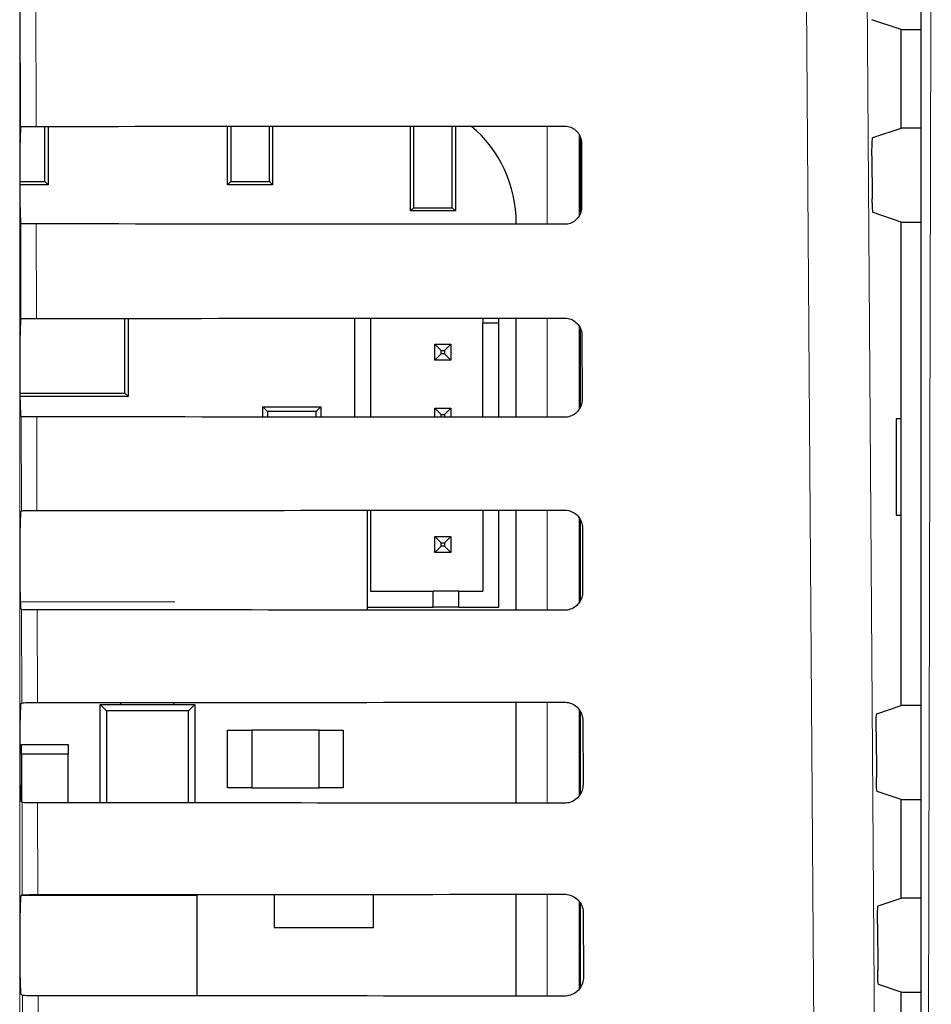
# Model space of a CAD drawing. Header units: millimetres. Extents: x 5 to 418, y 2 to 292.
# Tile 27 of 54: x 85 to 95, y 202 to 212. Entities that reach past the tile are written whole.
import ezdxf

# ---------------------------------------------------------------- set-up
doc = ezdxf.new("R2010")
doc.units = ezdxf.units.MM

msp = doc.modelspace()

# ---------------------------------------------------------------- linework, layer by layer
at = {"color": 7, "linetype": 'Continuous', "lineweight": 18}
for p, q in [((85.1303, 217.7914), (85.1303, 189.9019)), ((85.139, 210.6607), (85.1326, 213.3919)), ((85.2938, 213.414), (85.3002, 210.6637)), ((90.61, 209.6462), (90.61, 210.6675)), ((90.9433, 210.5776), (90.9433, 209.7341)), ((85.1437, 208.6655), (85.1414, 209.6529)), ((85.3026, 209.6501), (85.3049, 208.6684)), ((90.61, 207.6416), (90.61, 208.6721)), ((90.9433, 208.5856), (90.9433, 207.7262)), ((85.1483, 206.6701), (85.146, 207.6483)), ((85.3073, 207.6454), (85.3095, 206.673)), ((90.61, 205.6369), (90.61, 206.6768)), ((90.9433, 206.5937), (90.9433, 205.7185)), ((85.1368, 205.7236), (86.7417, 205.7236)), ((85.153, 204.6748), (85.1507, 205.6436)), ((85.312, 205.6407), (85.3142, 204.6777)), ((90.61, 203.6322), (90.61, 204.6815)), ((90.9433, 204.602), (90.9433, 203.7109)), ((85.1577, 202.6795), (85.1554, 203.6389)), ((85.3166, 203.636), (85.3189, 202.6823)), ((90.61, 201.6275), (90.61, 202.6861)), ((90.9433, 202.6104), (90.9433, 201.7033)), ((85.1623, 200.6841), (85.1601, 201.6342)), ((85.3213, 201.6313), (85.3235, 200.687))]:
    msp.add_line(p, q, dxfattribs=at)
at = {"color": 7, "linetype": 'Continuous', "lineweight": 25}
for p, q in [((94.4925, 217.3808), (94.4925, 147.9449)), ((94.2913, 211.6697), (93.9838, 211.7721)), ((94.2913, 210.6464), (94.2913, 211.6697)), ((94.2913, 211.6697), (94.4925, 211.6697)), ((85.139, 210.6607), (85.1392, 210.6609)), ((85.3923, 210.0904), (85.3923, 210.6637)), ((85.4246, 210.6638), (85.4246, 210.0581)), ((87.2913, 210.0581), (87.2913, 210.6649)), ((87.3236, 210.665), (87.3236, 210.0904)), ((87.7256, 210.0904), (87.7256, 210.6652)), ((87.7579, 210.6653), (87.7579, 210.0581)), ((89.1913, 209.7847), (89.1913, 210.6663)), ((89.2236, 210.6663), (89.2236, 209.817)), ((89.6256, 209.817), (89.6256, 210.6667)), ((89.6579, 210.6667), (89.6579, 209.7847)), ((93.9947, 210.5477), (94.2913, 210.6464)), ((94.4925, 210.6464), (94.2913, 210.6464)), ((90.9579, 209.7682), (90.9579, 210.5422)), ((85.1362, 209.8218), (85.1362, 210.4943)), ((90.9681, 210.4914), (90.9697, 209.8247)), ((93.9862, 210.3589), (93.9893, 209.912)), ((85.1362, 210.0904), (85.3923, 210.0904)), ((85.4246, 210.0581), (85.1362, 210.0581)), ((85.3923, 210.0904), (85.4246, 210.0581)), ((87.2913, 210.0581), (87.3236, 210.0904)), ((87.7579, 210.0581), (87.2913, 210.0581)), ((87.3236, 210.0904), (87.7256, 210.0904)), ((87.7256, 210.0904), (87.7579, 210.0581)), ((89.1913, 209.7847), (89.2236, 209.817)), ((89.2236, 209.817), (89.6256, 209.817)), ((89.6256, 209.817), (89.6579, 209.7847)), ((89.6579, 209.7847), (89.1913, 209.7847)), ((94.2913, 209.6697), (93.9979, 209.7674)), ((85.1414, 209.6529), (85.1391, 209.6552)), ((90.2907, 209.6465), (90.2907, 209.6581)), ((94.2913, 204.6464), (94.2913, 209.6697)), ((94.2913, 209.6697), (94.4925, 209.6697)), ((85.1391, 208.6609), (85.1437, 208.6655)), ((86.2227, 207.8933), (86.2227, 208.6689)), ((86.2579, 208.6689), (86.2579, 207.8581)), ((88.6102, 208.6705), (88.6102, 207.6432)), ((88.7769, 208.6707), (88.7769, 207.643)), ((89.9436, 208.6716), (89.9436, 208.6188)), ((90.1102, 208.6188), (89.9436, 208.6188)), ((89.9436, 207.6421), (89.9436, 208.6188)), ((90.1102, 208.6188), (90.1102, 208.6717)), ((90.1102, 207.642), (90.1102, 208.6188)), ((90.2907, 207.6418), (90.2907, 208.6719)), ((85.1362, 207.8218), (85.1362, 208.4943)), ((90.9579, 207.753), (90.9579, 208.5602)), ((90.9728, 208.4914), (90.9743, 207.8247)), ((89.4436, 208.4021), (89.5102, 208.3355)), ((89.4436, 208.4021), (89.6102, 208.4021)), ((89.4436, 208.2355), (89.4436, 208.4021)), ((89.6102, 208.4021), (89.5436, 208.3355)), ((89.6102, 208.4021), (89.6102, 208.2355)), ((89.4436, 208.2355), (89.5102, 208.3021)), ((89.5102, 208.3355), (89.5436, 208.3355)), ((89.5102, 208.3021), (89.5102, 208.3355)), ((89.5436, 208.3021), (89.5102, 208.3021)), ((89.5436, 208.3355), (89.5436, 208.3021)), ((89.6102, 208.2355), (89.5436, 208.3021)), ((89.6102, 208.2355), (89.4436, 208.2355)), ((85.1362, 207.8933), (86.2227, 207.8933)), ((86.2579, 207.8581), (86.2227, 207.8933)), ((86.2579, 207.8581), (85.1362, 207.8581)), ((87.705, 207.7027), (87.6579, 207.7497)), ((87.6579, 207.7497), (88.2579, 207.7497)), ((87.6579, 207.6439), (87.6579, 207.7497)), ((88.2109, 207.7027), (87.705, 207.7027)), ((87.705, 207.7027), (87.705, 207.6438)), ((88.2579, 207.7497), (88.2109, 207.7027)), ((88.2109, 207.6435), (88.2109, 207.7027)), ((88.2579, 207.7497), (88.2579, 207.6434)), ((89.4436, 207.6425), (89.4436, 207.7355)), ((89.4436, 207.7355), (89.5102, 207.6688)), ((89.4436, 207.7355), (89.6102, 207.7355)), ((89.5102, 207.6425), (89.5102, 207.6688)), ((89.5102, 207.6688), (89.5436, 207.6688)), ((89.6102, 207.7355), (89.5436, 207.6688)), ((89.5436, 207.6688), (89.5436, 207.6424)), ((89.6102, 207.7355), (89.6102, 207.6424)), ((85.146, 207.6483), (85.1391, 207.6552)), ((94.2895, 207.6248), (94.2388, 207.6256)), ((94.2388, 207.6256), (94.2388, 206.6238)), ((94.2895, 206.6247), (94.2895, 207.6248)), ((85.1391, 206.6609), (85.1483, 206.6701)), ((88.7431, 205.6384), (88.7431, 206.6753)), ((88.7769, 206.6753), (88.7769, 205.8355)), ((89.9436, 206.6763), (89.9436, 205.8355)), ((90.1102, 205.6688), (90.1102, 206.6764)), ((90.2907, 205.6371), (90.2907, 206.6765)), ((90.9579, 205.7383), (90.9579, 206.5721)), ((94.2388, 206.6238), (94.2895, 206.6247)), ((85.1362, 205.8218), (85.1362, 206.4943)), ((90.9775, 206.4914), (90.979, 205.8247)), ((89.4436, 206.4021), (89.5102, 206.3355)), ((89.4436, 206.4021), (89.6102, 206.4021)), ((89.4436, 206.2355), (89.4436, 206.4021)), ((89.5102, 206.3355), (89.5436, 206.3355)), ((89.5102, 206.3021), (89.5102, 206.3355)), ((89.6102, 206.4021), (89.5436, 206.3355)), ((89.5436, 206.3355), (89.5436, 206.3021)), ((89.6102, 206.4021), (89.6102, 206.2355)), ((89.4436, 206.2355), (89.5102, 206.3021)), ((89.6102, 206.2355), (89.4436, 206.2355)), ((89.5436, 206.3021), (89.5102, 206.3021)), ((89.6102, 206.2355), (89.5436, 206.3021)), ((88.7769, 205.8355), (89.4269, 205.8355)), ((89.4269, 205.6688), (89.4269, 205.8355)), ((89.6936, 205.8355), (89.4269, 205.8355)), ((89.6936, 205.6688), (89.6936, 205.8355)), ((89.6936, 205.8355), (89.9436, 205.8355)), ((85.1507, 205.6436), (85.1391, 205.6552)), ((88.7431, 205.6688), (89.4269, 205.6688)), ((89.6936, 205.6688), (89.4269, 205.6688)), ((89.6936, 205.6688), (90.1102, 205.6688)), ((85.1391, 204.6609), (85.153, 204.6748)), ((85.9663, 204.6581), (86.0321, 204.5922)), ((85.9663, 204.6581), (86.9496, 204.6581)), ((85.9663, 203.6356), (85.9663, 204.6581)), ((86.8838, 204.5922), (86.0321, 204.5922)), ((86.0321, 204.5922), (86.0321, 203.6356)), ((86.1829, 204.6581), (86.1829, 204.6782)), ((86.7329, 204.6581), (86.7329, 204.6786)), ((86.8838, 204.5922), (86.9496, 204.6581)), ((86.8838, 203.635), (86.8838, 204.5922)), ((86.9496, 204.6581), (86.9496, 203.635)), ((90.2907, 203.6324), (90.2907, 204.6812)), ((94.0369, 204.5617), (94.2913, 204.6464)), ((94.4925, 204.6464), (94.2913, 204.6464)), ((85.1362, 203.8218), (85.1362, 204.4943)), ((90.9579, 203.7299), (90.9579, 204.5801)), ((90.9821, 204.4914), (90.9837, 203.8247)), ((87.2913, 203.7914), (87.2913, 204.3914)), ((87.2913, 204.3914), (87.5413, 204.3914)), ((87.5413, 204.3914), (87.5413, 203.7914)), ((88.2413, 204.3914), (87.5413, 204.3914)), ((88.2413, 204.3914), (88.4913, 204.3914)), ((88.2413, 203.7914), (88.2413, 204.3914)), ((88.4913, 204.3914), (88.4913, 203.7914)), ((94.0284, 204.3729), (94.0317, 203.8978)), ((85.1496, 204.2414), (85.6329, 204.2414)), ((85.1496, 204.1414), (85.1496, 204.2414)), ((85.6329, 204.2414), (85.6329, 204.1414)), ((85.1496, 204.1414), (85.1496, 203.6447)), ((85.6329, 204.1414), (85.1496, 204.1414)), ((85.6329, 203.6358), (85.6329, 204.1414)), ((87.5413, 203.7914), (87.2913, 203.7914)), ((87.5413, 203.7914), (88.2413, 203.7914)), ((88.4913, 203.7914), (88.2413, 203.7914)), ((94.2913, 203.6697), (94.0403, 203.7533)), ((94.2913, 202.6464), (94.2913, 203.6697)), ((94.2913, 203.6697), (94.4925, 203.6697)), ((85.1554, 203.6389), (85.1391, 203.6552)), ((85.1391, 202.6609), (85.1577, 202.6795)), ((86.9746, 202.6747), (85.1529, 202.6747)), ((86.9746, 201.6303), (86.9746, 202.6747)), ((87.7746, 202.6839), (87.7746, 202.3414)), ((88.8079, 202.3414), (88.8079, 202.6847)), ((90.2907, 201.6278), (90.2907, 202.6859)), ((94.051, 202.5664), (94.2913, 202.6464)), ((94.4925, 202.6464), (94.2913, 202.6464)), ((90.9579, 201.7222), (90.9579, 202.5883)), ((85.1362, 201.8218), (85.1362, 202.4943)), ((90.9868, 202.4914), (90.9884, 201.8247)), ((87.7746, 202.3414), (88.8079, 202.3414)), ((94.0424, 202.3776), (94.0459, 201.8931)), ((94.2913, 201.6697), (94.0544, 201.7486)), ((85.1601, 201.6342), (85.1391, 201.6552)), ((94.2913, 200.6464), (94.2913, 201.6697)), ((94.2913, 201.6697), (94.4925, 201.6697))]:
    msp.add_line(p, q, dxfattribs=at)
at = {"color": 7, "linetype": 'Continuous', "lineweight": 18, "flags": 128}
for points in [[(93.9248, 213.5025), (94.0079, 201.7044), (94.0909, 189.9148)], [(93.4636, 189.8263), (93.4542, 191.1477), (93.4168, 196.4334), (93.2967, 213.414)], [(94.5479, 189.6274), (94.5611, 195.3229), (94.5751, 201.3107), (94.5961, 210.2925), (94.6029, 213.2146)]]:
    msp.add_lwpolyline(points, dxfattribs=at)
at = {"color": 7, "linetype": 'Continuous', "lineweight": 25}
msp.add_arc((88.969, 209.6581), 1.3217, 0, 49.75074, dxfattribs=at)
for centre, major_axis, start_param, end_param in [((85.1392, 210.4943), (0, 0.1667), 0.0529039, 1.5707963), ((74.2913, 216.4859), (333.7376, 0), 4.7453818, 4.7618492), ((85.1392, 209.8218), (0, 0.1667), 1.5707963, 3.1241394), ((74.2913, 203.8573), (332.0478, 0), 1.5210842, 1.5376284), ((85.1392, 208.4943), (0, 0.1667), 0.0174533, 1.5707963), ((74.2913, 214.4859), (333.47, 0), 4.7454223, 4.7618889), ((85.1392, 207.8218), (0, 0.1667), 1.5707963, 3.1241394), ((74.2913, 201.8573), (331.7802, 0), 1.5210441, 1.5375875), ((85.1392, 206.4943), (0, 0.1667), 0.0174533, 1.5707963), ((74.2913, 212.4859), (333.2024, 0), 4.7454628, 4.7619287), ((85.1392, 205.8218), (0, 0.1667), 1.5707963, 3.1241394), ((74.2913, 199.8573), (331.5126, 0), 1.5210039, 1.5375466), ((85.1392, 204.4943), (0, 0.1667), 0.0174533, 1.5707963), ((74.2913, 210.4859), (332.9347, 0), 4.7455034, 4.7619686), ((85.1392, 203.8218), (0, 0.1667), 1.5707963, 3.1241394), ((74.2913, 197.8573), (331.245, 0), 1.5209636, 1.5375056), ((85.1392, 202.4943), (0, 0.1667), 0.0174533, 1.5707963), ((74.2913, 208.4859), (332.6671, 0), 4.7455441, 4.7620085), ((85.1392, 201.8218), (0, 0.1667), 1.5707963, 3.1241394), ((74.2913, 195.8573), (330.9774, 0), 1.5209233, 1.5374645)]:
    msp.add_ellipse(centre, major_axis=major_axis, ratio=0.0174551, start_param=start_param, end_param=end_param, dxfattribs=at)
for points, knots in [([(85.1392, 210.6609), (85.1416, 210.6612), (85.1467, 210.6618), (85.1755, 210.6627), (85.2188, 210.6633), (85.2633, 210.6636), (85.2911, 210.6637), (85.3002, 210.6637)], [0, 0, 0, 0, 0.2052588, 0.4341811, 0.6624014, 0.8891626, 1, 1, 1, 1]), ([(90.7913, 210.6676), (90.7988, 210.6674), (90.826, 210.6663), (90.8717, 210.652), (90.9203, 210.6167), (90.9546, 210.567), (90.9671, 210.5224), (90.9679, 210.4969), (90.9681, 210.4914)], [0, 0, 0, 0, 0.0812528, 0.2934296, 0.5069011, 0.7224904, 0.9396889, 1, 1, 1, 1]), ([(93.9862, 210.3589), (93.9862, 210.3776), (93.9861, 210.415), (93.9872, 210.4681), (93.9891, 210.511), (93.9918, 210.541), (93.9937, 210.5454), (93.9947, 210.5477)], [0, 0, 0, 0, 0.198384, 0.3967568, 0.5954998, 0.7953107, 1, 1, 1, 1]), ([(93.9979, 209.7674), (93.9969, 209.7696), (93.9949, 209.774), (93.9923, 209.8039), (93.9904, 209.8472), (93.9896, 209.8864), (93.9894, 209.9084), (93.9893, 209.912)], [0, 0, 0, 0, 0.239263, 0.4785504, 0.7171327, 0.9542801, 1, 1, 1, 1]), ([(90.9697, 209.8247), (90.9694, 209.8168), (90.9683, 209.7888), (90.9532, 209.7419), (90.9167, 209.6927), (90.8661, 209.6588), (90.8216, 209.6469), (90.7966, 209.6462), (90.7913, 209.6461)], [0, 0, 0, 0, 0.0857051, 0.3026079, 0.518156, 0.7315729, 0.9434386, 1, 1, 1, 1]), ([(85.3026, 209.6501), (85.2841, 209.6501), (85.247, 209.6502), (85.1984, 209.6507), (85.162, 209.6515), (85.1442, 209.6523), (85.1421, 209.6528), (85.1414, 209.6529)], [0, 0, 0, 0, 0.2187771, 0.43751, 0.6574786, 0.8798632, 1, 1, 1, 1]), ([(85.1437, 208.6655), (85.1459, 208.6658), (85.1502, 208.6665), (85.1802, 208.6673), (85.2235, 208.668), (85.268, 208.6683), (85.2958, 208.6683), (85.3049, 208.6684)], [0, 0, 0, 0, 0.2236181, 0.4472597, 0.6702154, 0.8917458, 1, 1, 1, 1]), ([(90.7913, 208.6723), (90.7993, 208.672), (90.8275, 208.6709), (90.8747, 208.6558), (90.9244, 208.6193), (90.9593, 208.5681), (90.9718, 208.5226), (90.9726, 208.4967), (90.9728, 208.4914)], [0, 0, 0, 0, 0.0847194, 0.2969209, 0.5104279, 0.7260526, 0.9432708, 1, 1, 1, 1]), ([(90.9743, 207.8247), (90.974, 207.8163), (90.9728, 207.7872), (90.957, 207.7388), (90.9193, 207.6886), (90.8671, 207.6541), (90.8218, 207.6422), (90.7964, 207.6415), (90.7913, 207.6414)], [0, 0, 0, 0, 0.0890994, 0.3059785, 0.521493, 0.7348782, 0.9467284, 1, 1, 1, 1]), ([(85.3073, 207.6454), (85.2887, 207.6454), (85.2517, 207.6455), (85.2031, 207.646), (85.1667, 207.6468), (85.1488, 207.6476), (85.1468, 207.6481), (85.146, 207.6483)], [0, 0, 0, 0, 0.2187831, 0.4375218, 0.6574965, 0.8798873, 1, 1, 1, 1]), ([(85.1483, 206.6701), (85.1505, 206.6705), (85.1549, 206.6711), (85.1848, 206.672), (85.2282, 206.6727), (85.2726, 206.673), (85.3004, 206.673), (85.3095, 206.673)], [0, 0, 0, 0, 0.22362406, 0.44727153, 0.67023317, 0.89176936, 1, 1, 1, 1]), ([(90.7913, 206.677), (90.7999, 206.6766), (90.8291, 206.6754), (90.8778, 206.6595), (90.9286, 206.6219), (90.9641, 206.5691), (90.9766, 206.5227), (90.9773, 206.4965), (90.9775, 206.4914)], [0, 0, 0, 0, 0.088008, 0.3002334, 0.5137745, 0.729433, 0.9466698, 1, 1, 1, 1]), ([(90.979, 205.8247), (90.9786, 205.8157), (90.9774, 205.7856), (90.9608, 205.7358), (90.9219, 205.6844), (90.8682, 205.6493), (90.8219, 205.6374), (90.7962, 205.6368), (90.7913, 205.6367)], [0, 0, 0, 0, 0.0923202, 0.3091766, 0.5246593, 0.7380145, 0.9498505, 1, 1, 1, 1]), ([(85.312, 205.6407), (85.2934, 205.6407), (85.2564, 205.6408), (85.2077, 205.6413), (85.1714, 205.6421), (85.1535, 205.6429), (85.1515, 205.6434), (85.1507, 205.6436)], [0, 0, 0, 0, 0.21878901, 0.43753372, 0.65751448, 0.87991149, 1, 1, 1, 1]), ([(85.153, 204.6748), (85.1552, 204.6751), (85.1596, 204.6758), (85.1895, 204.6767), (85.2328, 204.6773), (85.2773, 204.6776), (85.3051, 204.6777), (85.3142, 204.6777)], [0, 0, 0, 0, 0.22363, 0.4472834, 0.6702509, 0.891793, 1, 1, 1, 1]), ([(90.7913, 204.6816), (90.8004, 204.6812), (90.8307, 204.68), (90.8808, 204.6633), (90.9327, 204.6245), (90.9688, 204.5702), (90.9813, 204.5229), (90.982, 204.4964), (90.9821, 204.4914)], [0, 0, 0, 0, 0.091132, 0.3033806, 0.5169544, 0.7326451, 0.9498996, 1, 1, 1, 1]), ([(94.0284, 204.3729), (94.0283, 204.3916), (94.0283, 204.4291), (94.0294, 204.4822), (94.0313, 204.525), (94.0339, 204.555), (94.0359, 204.5595), (94.0369, 204.5617)], [0, 0, 0, 0, 0.19837583, 0.39674047, 0.59547708, 0.79528678, 1, 1, 1, 1]), ([(94.0403, 203.7533), (94.0393, 203.7555), (94.0373, 203.7599), (94.0347, 203.7897), (94.0327, 203.833), (94.0319, 203.8723), (94.0318, 203.8943), (94.0317, 203.8978)], [0, 0, 0, 0, 0.2392719, 0.4785682, 0.717156, 0.9543017, 1, 1, 1, 1]), ([(90.9837, 203.8247), (90.9833, 203.8152), (90.982, 203.784), (90.9646, 203.7327), (90.9244, 203.6803), (90.8693, 203.6446), (90.8221, 203.6327), (90.796, 203.6321), (90.7913, 203.632)], [0, 0, 0, 0, 0.0953804, 0.3122153, 0.5276676, 0.7409947, 0.9528176, 1, 1, 1, 1]), ([(85.3166, 203.636), (85.2981, 203.636), (85.2611, 203.6361), (85.2124, 203.6366), (85.1761, 203.6374), (85.1582, 203.6382), (85.1561, 203.6387), (85.1554, 203.6389)], [0, 0, 0, 0, 0.218795, 0.4375456, 0.6575325, 0.8799357, 1, 1, 1, 1]), ([(85.1577, 202.6795), (85.1599, 202.6798), (85.1642, 202.6805), (85.1941, 202.6813), (85.2375, 202.682), (85.282, 202.6823), (85.3097, 202.6823), (85.3189, 202.6823)], [0, 0, 0, 0, 0.2236359, 0.4472952, 0.6702687, 0.8918166, 1, 1, 1, 1]), ([(90.7913, 202.6863), (90.8009, 202.6859), (90.8323, 202.6845), (90.8838, 202.6671), (90.9368, 202.6271), (90.9736, 202.5713), (90.986, 202.523), (90.9867, 202.4962), (90.9868, 202.4914)], [0, 0, 0, 0, 0.0941035, 0.3063745, 0.5199798, 0.7357013, 0.9529725, 1, 1, 1, 1]), ([(94.0424, 202.3776), (94.0424, 202.3963), (94.0423, 202.4338), (94.0435, 202.4868), (94.0454, 202.5297), (94.048, 202.5597), (94.05, 202.5641), (94.051, 202.5664)], [0, 0, 0, 0, 0.1983731, 0.396735, 0.59546947, 0.79527876, 1, 1, 1, 1]), ([(94.0544, 201.7486), (94.0534, 201.7508), (94.0514, 201.7552), (94.0488, 201.785), (94.0469, 201.8283), (94.0461, 201.8676), (94.0459, 201.8896), (94.0459, 201.8931)], [0, 0, 0, 0, 0.2392748, 0.4785741, 0.7171638, 0.954309, 1, 1, 1, 1]), ([(90.9884, 201.8247), (90.9879, 201.8147), (90.9865, 201.7824), (90.9684, 201.7297), (90.927, 201.6762), (90.8704, 201.6398), (90.8223, 201.628), (90.7958, 201.6274), (90.7913, 201.6273)], [0, 0, 0, 0, 0.098292, 0.3151062, 0.5305297, 0.7438302, 0.955641, 1, 1, 1, 1]), ([(85.3213, 201.6313), (85.3028, 201.6313), (85.2657, 201.6314), (85.2171, 201.632), (85.1807, 201.6327), (85.1629, 201.6335), (85.1608, 201.634), (85.1601, 201.6342)], [0, 0, 0, 0, 0.2188009, 0.4375576, 0.6575505, 0.87996, 1, 1, 1, 1])]:
    msp.add_open_spline(points, degree=3, knots=knots, dxfattribs=at)

doc.saveas('drawing.dxf')
